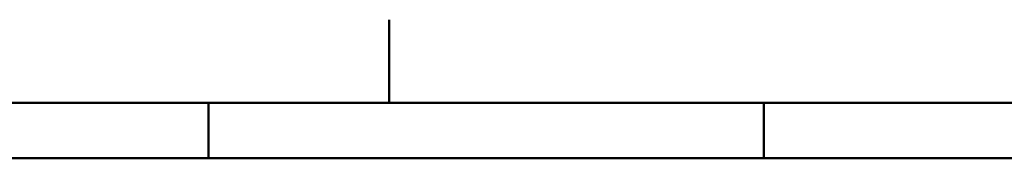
# Model space of a CAD drawing. Header units: millimetres. Extents: x 0 to 428, y 0 to 298.
# Tile 37 of 45: x 197 to 285, y 284 to 297. Entities that reach past the tile are written whole.
import ezdxf

# ---------------------------------------------------------------- set-up
doc = ezdxf.new("R2010")
doc.units = ezdxf.units.MM
doc.layers.add('am_0', color=7, linetype='Continuous', lineweight=50)
doc.layers.add('am_6', color=2, linetype='Continuous', lineweight=35)

# ---------------------------------------------------------------- blocks, each defined once
blk = doc.blocks.new('1_Drawing_frame_0_in_FDFneo120240C2325N1N4N_300Op0__1203')
at = {"layer": 'am_0'}
for p, q in [((230, 297), (230, 296.921)), ((230, 296.921), (230, 296.842)), ((230, 296.842), (230, 296.763)), ((230, 296.763), (230, 296.684)), ((230, 296.684), (230, 296.605)), ((230, 296.605), (230, 296.526)), ((230, 296.526), (230, 296.447)), ((230, 296.447), (230, 296.368)), ((230, 296.368), (230, 296.289)), ((230, 296.289), (230, 296.211)), ((230, 296.211), (230, 296.132)), ((230, 296.132), (230, 296.053)), ((230, 296.053), (230, 295.974)), ((230, 295.974), (230, 295.895)), ((230, 295.895), (230, 295.816)), ((230, 295.816), (230, 295.737)), ((230, 295.737), (230, 295.658)), ((230, 295.658), (230, 295.579)), ((230, 295.579), (230, 295.5)), ((230, 295.5), (230, 295.421)), ((230, 295.421), (230, 295.342)), ((230, 295.342), (230, 295.263)), ((230, 295.263), (230, 295.184)), ((230, 295.184), (230, 295.105)), ((230, 295.105), (230, 295.026)), ((230, 295.026), (230, 294.947)), ((230, 294.947), (230, 294.868)), ((230, 294.868), (230, 294.789)), ((230, 294.789), (230, 294.711)), ((230, 294.711), (230, 294.632)), ((230, 294.632), (230, 294.553)), ((230, 294.553), (230, 294.474)), ((230, 294.474), (230, 294.395)), ((230, 294.395), (230, 294.316)), ((230, 294.316), (230, 294.237)), ((230, 294.237), (230, 294.158)), ((230, 294.158), (230, 294.079)), ((230, 294.079), (230, 294)), ((230, 294), (230, 293.921)), ((230, 293.921), (230, 293.842)), ((230, 293.842), (230, 293.763)), ((230, 293.763), (230, 293.684)), ((230, 293.684), (230, 293.605)), ((230, 293.605), (230, 293.526)), ((230, 293.526), (230, 293.447)), ((230, 293.447), (230, 293.368)), ((230, 293.368), (230, 293.289)), ((230, 293.289), (230, 293.211)), ((230, 293.211), (230, 293.132)), ((230, 293.132), (230, 293.053)), ((230, 293.053), (230, 292.974)), ((230, 292.974), (230, 292.895)), ((230, 292.895), (230, 292.816)), ((230, 292.816), (230, 292.737)), ((230, 292.737), (230, 292.658)), ((230, 292.658), (230, 292.579)), ((230, 292.579), (230, 292.5)), ((230, 292.5), (230, 292.421)), ((230, 292.421), (230, 292.342)), ((230, 292.342), (230, 292.263)), ((230, 292.263), (230, 292.184)), ((230, 292.184), (230, 292.105)), ((230, 292.105), (230, 292.026)), ((230, 292.026), (230, 291.947)), ((230, 291.947), (230, 291.868)), ((230, 291.868), (230, 291.789)), ((230, 291.789), (230, 291.711)), ((230, 291.711), (230, 291.632)), ((230, 291.632), (230, 291.553)), ((230, 291.553), (230, 291.474)), ((230, 291.474), (230, 291.395)), ((230, 291.395), (230, 291.316)), ((230, 291.316), (230, 291.237)), ((230, 291.237), (230, 291.158)), ((230, 291.158), (230, 291.079)), ((230, 291.079), (230, 291)), ((230, 291), (230, 290.921)), ((230, 290.921), (230, 290.842)), ((230, 290.842), (230, 290.763)), ((230, 290.763), (230, 290.684)), ((230, 290.684), (230, 290.605)), ((230, 290.605), (230, 290.526)), ((230, 290.526), (230, 290.447)), ((230, 290.447), (230, 290.368)), ((230, 290.368), (230, 290.289)), ((230, 290.289), (230, 290.211)), ((230, 290.211), (230, 290.132)), ((230, 290.132), (230, 290.053)), ((230, 290.053), (230, 289.974)), ((230, 289.974), (230, 289.895)), ((7.5, 289.5), (412.5, 289.5)), ((213.75, 284.5), (213.75, 289.5)), ((230, 289.895), (230, 289.816)), ((230, 289.816), (230, 289.737)), ((230, 289.737), (230, 289.658)), ((230, 289.658), (230, 289.579)), ((230, 289.579), (230, 289.5)), ((263.75, 284.5), (263.75, 289.5)), ((20, 284.5), (407.5, 284.5))]:
    blk.add_line(p, q, dxfattribs=at)
at = {"layer": 'am_6', "flags": 8}
blk.add_attdef('ExcludeFromBOM', (425, 296.5), '', height=0.5, dxfattribs=at)

msp = doc.modelspace()

# ---------------------------------------------------------------- block references
msp.add_blockref('1_Drawing_frame_0_in_FDFneo120240C2325N1N4N_300Op0__1203', (0, 0))

doc.saveas('drawing.dxf')
